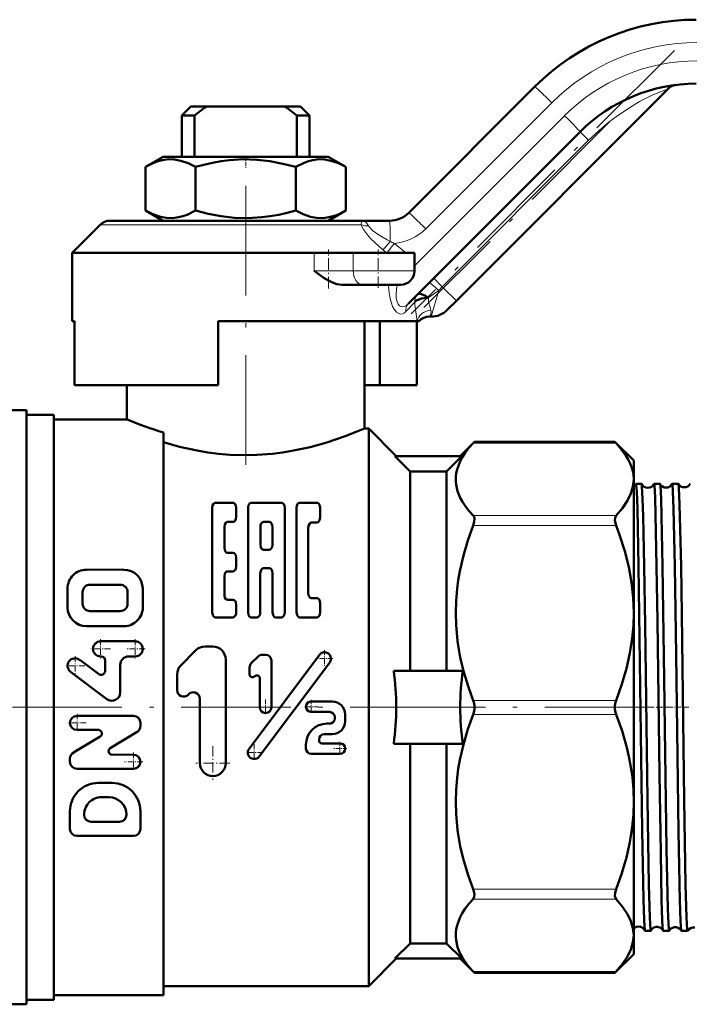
# Model space of a CAD drawing. Extents: x -1358 to 1757, y -1616 to 699.
# Tile 84 of 96: x 1540 to 1614, y -293 to -185. Entities that reach past the tile are written whole.
import ezdxf

# ---------------------------------------------------------------- set-up
doc = ezdxf.new("R2010")
doc.units = 0
doc.linetypes.add('DASHDOT', pattern=[18.5, 12, -3, 0.5, -3])

msp = doc.modelspace()

# ---------------------------------------------------------------- linework, layer by layer
at = {"color": 7, "linetype": 'DASHDOT', "lineweight": 18}
for p, q in [((1611.88, -188.71), (1583.07, -217.53)), ((1604.78, -196.53), (1584.44, -216.86)), ((1564.93, -203.55), (1564.93, -235.74)), ((1588.38, -260.6), (1522.98, -260.6)), ((1609.68, -260.6), (1584.86, -260.6)), ((1682.2, -260.6), (1609.86, -260.6))]:
    msp.add_line(p, q, dxfattribs=at)
at = {"color": 7, "lineweight": 50}
for p, q in [((1582.81, -206.47), (1596.61, -192.67)), ((1611.22, -192.91), (1588.01, -216.12)), ((1558.93, -194.85), (1557.93, -195.85)), ((1558.93, -194.85), (1560.64, -194.85)), ((1569.21, -194.85), (1560.64, -194.85)), ((1569.21, -194.85), (1570.93, -194.85)), ((1570.93, -194.85), (1571.93, -195.85)), ((1557.93, -195.85), (1559.33, -195.85)), ((1557.93, -195.85), (1557.93, -200.35)), ((1559.33, -200.35), (1559.33, -195.85)), ((1570.53, -195.85), (1571.93, -195.85)), ((1570.53, -200.35), (1570.53, -195.85)), ((1571.93, -195.85), (1571.93, -200.35)), ((1601.56, -197.62), (1582.73, -216.45)), ((1555.9, -200.35), (1553.96, -201.47)), ((1569.44, -200.35), (1555.9, -200.35)), ((1573.95, -200.35), (1569.44, -200.35)), ((1573.95, -200.35), (1575.9, -201.47)), ((1553.96, -201.47), (1553.96, -206.23)), ((1559.44, -201.47), (1559.44, -206.23)), ((1570.41, -201.47), (1570.41, -206.23)), ((1575.9, -201.47), (1575.9, -206.23)), ((1555.9, -207.35), (1553.96, -206.23)), ((1573.95, -207.35), (1575.9, -206.23)), ((1548.99, -207.79), (1545.93, -210.85)), ((1577.56, -207.35), (1550.05, -207.35)), ((1577.56, -207.35), (1580.69, -207.35)), ((1572.43, -210.85), (1545.93, -210.85)), ((1545.93, -218.35), (1545.93, -210.85)), ((1572.43, -210.85), (1576.72, -210.85)), ((1583.43, -210.85), (1576.72, -210.85)), ((1583.43, -212.85), (1583.43, -210.85)), ((1577.73, -214.35), (1575.45, -214.35)), ((1577.73, -214.35), (1581.93, -214.35)), ((1583.77, -215.41), (1583.76, -215.42)), ((1588.01, -216.12), (1587.01, -217.12)), ((1546.17, -218.35), (1545.93, -218.35)), ((1546.17, -225.35), (1546.17, -218.35)), ((1583.72, -218.35), (1561.93, -218.35)), ((1561.93, -218.35), (1561.93, -225.35)), ((1577.93, -218.35), (1577.93, -230.1)), ((1579.63, -225.35), (1579.63, -218.35)), ((1583.69, -225.35), (1583.69, -218.35)), ((1583.72, -218.35), (1583.93, -218.35)), ((1585.05, -217.85), (1585.24, -217.85)), ((1561.93, -225.35), (1546.17, -225.35)), ((1551.93, -229.1), (1551.93, -225.35)), ((1579.63, -225.35), (1577.93, -225.35)), ((1579.63, -225.35), (1583.69, -225.35)), ((1540.93, -228.1), (1537.82, -228.1)), ((1540.93, -228.1), (1540.93, -293.1)), ((1543.93, -228.6), (1540.93, -228.6)), ((1543.93, -228.6), (1543.93, -260.6)), ((1551.93, -229.1), (1543.93, -229.1)), ((1555.93, -230.53), (1555.93, -260.6)), ((1578.43, -230.1), (1577.93, -230.1)), ((1578.43, -230.1), (1578.43, -260.6)), ((1581.43, -233.1), (1578.43, -230.1)), ((1588.43, -233.1), (1589.99, -231.54)), ((1589.85, -231.69), (1589.99, -231.54)), ((1589.99, -231.54), (1605.37, -231.54)), ((1605.37, -231.54), (1605.51, -231.69)), ((1607.43, -233.6), (1605.37, -231.54)), ((1582.93, -234.78), (1581.27, -233.1)), ((1581.27, -233.1), (1588.59, -233.1)), ((1586.93, -234.78), (1588.59, -233.1)), ((1607.43, -233.6), (1607.43, -235.66)), ((1586.93, -234.78), (1582.93, -234.78)), ((1582.93, -234.78), (1582.93, -256.6)), ((1586.93, -234.78), (1586.93, -256.6)), ((1607.43, -235.66), (1607.43, -250.27)), ((1608.29, -236.14), (1607.68, -236.14)), ((1610.3, -236.14), (1609.66, -236.14)), ((1612.32, -236.14), (1611.65, -236.14)), ((1561.27, -238.78), (1561.27, -250.2)), ((1561.61, -238.23), (1563.54, -238.22)), ((1563.89, -238.77), (1563.89, -239.76)), ((1565.19, -238.77), (1565.19, -250.2)), ((1565.55, -238.21), (1568.86, -238.21)), ((1569.21, -238.77), (1569.21, -250.2)), ((1570.51, -238.77), (1570.51, -250.2)), ((1570.86, -238.21), (1572.74, -238.21)), ((1573.09, -238.77), (1573.09, -239.82)), ((1562.6, -240.88), (1562.6, -243.14)), ((1562.94, -240.32), (1563.54, -240.32)), ((1566.54, -240.88), (1566.54, -242.81)), ((1566.89, -240.32), (1567.52, -240.32)), ((1567.86, -240.88), (1567.86, -242.81)), ((1571.79, -240.93), (1571.79, -248.1)), ((1572.14, -240.37), (1572.74, -240.37)), ((1566.89, -243.36), (1567.52, -243.36)), ((1562.94, -243.69), (1563.54, -243.69)), ((1563.89, -244.25), (1563.89, -245.16)), ((1547.48, -245.54), (1551.59, -245.53)), ((1566.88, -245.38), (1567.52, -245.38)), ((1562.6, -246.27), (1562.6, -248.27)), ((1562.94, -245.72), (1563.54, -245.72)), ((1566.53, -245.94), (1566.53, -250.2)), ((1567.87, -245.94), (1567.87, -250.2)), ((1545.42, -249.66), (1545.42, -247.6)), ((1547.89, -247.19), (1551.18, -247.18)), ((1553.67, -249.65), (1553.65, -247.59)), ((1547.07, -249.25), (1547.07, -248.01)), ((1552, -249.24), (1552, -248.01)), ((1562.94, -248.83), (1563.54, -248.83)), ((1572.14, -248.66), (1572.74, -248.66)), ((1563.89, -249.38), (1563.89, -250.2)), ((1573.09, -249.22), (1573.09, -250.2)), ((1547.89, -250.07), (1551.18, -250.07)), ((1561.62, -250.76), (1563.54, -250.76)), ((1565.55, -250.76), (1566.18, -250.76)), ((1568.22, -250.76), (1568.86, -250.76)), ((1570.86, -250.76), (1572.74, -250.76)), ((1607.43, -250.27), (1607.43, -260.6)), ((1547.48, -251.72), (1551.6, -251.72)), ((1552.84, -253.38), (1549.04, -253.38)), ((1560.49, -253.94), (1561.32, -253.94)), ((1549.09, -255.03), (1549.04, -255.03)), ((1552.11, -255.03), (1552.84, -255.03)), ((1557.84, -256.01), (1559.49, -254.36)), ((1562.75, -266.7), (1562.74, -255.36)), ((1565.3, -265.14), (1573.01, -254.85)), ((1565.55, -255.78), (1566.29, -255.04)), ((1566.74, -254.85), (1567.11, -254.85)), ((1548.82, -256.95), (1546.75, -255.4)), ((1549.55, -255.49), (1549.55, -256.59)), ((1551.2, -255.95), (1551.2, -258.97)), ((1565.36, -256.23), (1565.36, -257)), ((1566.42, -265.98), (1574.14, -255.69)), ((1567.75, -255.49), (1567.75, -260.59)), ((1549.73, -259.7), (1545.76, -256.72)), ((1557.43, -258.72), (1557.43, -257.01)), ((1565.9, -257.23), (1565.93, -257.2)), ((1566.48, -257.42), (1566.48, -260.59)), ((1581.14, -256.6), (1588.72, -256.6)), ((1558.64, -259.22), (1558.7, -259.16)), ((1559.92, -266.7), (1559.91, -259.66)), ((1543.93, -260.6), (1543.93, -292.6)), ((1555.93, -260.6), (1555.93, -292.1)), ((1572.11, -259.95), (1574.4, -259.95)), ((1578.43, -260.6), (1578.43, -291.1)), ((1607.43, -260.6), (1607.43, -270.93)), ((1546.46, -261.54), (1552.64, -261.53)), ((1572.11, -261.1), (1574.12, -261.1)), ((1574.69, -261.68), (1574.69, -261.82)), ((1575.84, -262.11), (1575.84, -261.39)), ((1553.41, -262.3), (1553.41, -262.64)), ((1573.83, -262.39), (1574.12, -262.39)), ((1546.06, -265.56), (1549, -263.8)), ((1546.46, -263.08), (1548.8, -263.08)), ((1550.1, -265.07), (1553.04, -263.3)), ((1573.54, -263.54), (1574.4, -263.54)), ((1571.53, -264.69), (1571.53, -265.12)), ((1572.97, -264.12), (1572.97, -264.26)), ((1573.26, -264.55), (1575.26, -264.55)), ((1581.14, -264.6), (1588.72, -264.6)), ((1582.93, -264.6), (1582.93, -286.43)), ((1586.93, -264.6), (1586.93, -286.43)), ((1550.3, -265.79), (1552.64, -265.78)), ((1572.11, -265.69), (1575.26, -265.69)), ((1545.69, -266.23), (1545.69, -266.56)), ((1546.46, -267.34), (1552.64, -267.33)), ((1548.77, -268.88), (1550.32, -268.88)), ((1549.16, -270.43), (1549.94, -270.43)), ((1607.43, -270.93), (1607.43, -285.55)), ((1545.69, -273.91), (1545.68, -271.97)), ((1553.42, -273.9), (1553.42, -271.97)), ((1548.01, -273.13), (1551.1, -273.13)), ((1546.46, -274.68), (1552.64, -274.67)), ((1609.3, -285.06), (1608.67, -285.06)), ((1611.31, -285.06), (1610.66, -285.06)), ((1613.33, -285.06), (1612.64, -285.06)), ((1582.93, -286.43), (1581.27, -288.1)), ((1586.93, -286.43), (1582.93, -286.43)), ((1586.93, -286.43), (1588.59, -288.1)), ((1607.43, -285.55), (1607.43, -287.6)), ((1607.43, -287.6), (1605.37, -289.66)), ((1581.43, -288.1), (1578.43, -291.1)), ((1581.27, -288.1), (1588.59, -288.1)), ((1588.43, -288.1), (1589.99, -289.66)), ((1589.99, -289.66), (1589.85, -289.51)), ((1589.99, -289.66), (1605.37, -289.66)), ((1605.51, -289.51), (1605.37, -289.66)), ((1578.43, -291.1), (1555.93, -291.1)), ((1543.93, -292.6), (1540.93, -292.6)), ((1555.93, -292.1), (1543.93, -292.1)), ((1537.82, -293.1), (1540.93, -293.1))]:
    msp.add_line(p, q, dxfattribs=at)
at = {"color": 7, "lineweight": 18}
for p, q in [((1598.45, -194.44), (1584.65, -208.24)), ((1583.43, -212.29), (1599.86, -195.86)), ((1602.48, -198.55), (1601.56, -197.62)), ((1602.48, -198.55), (1586.46, -214.57)), ((1577.59, -207.79), (1548.99, -207.79)), ((1572.43, -212.85), (1572.43, -210.85)), ((1576.72, -212.85), (1576.72, -210.85)), ((1572.43, -212.85), (1576.72, -212.85)), ((1583.43, -212.85), (1576.72, -212.85)), ((1586.46, -214.57), (1585.54, -213.64)), ((1586.07, -214.97), (1584.91, -215.78)), ((1585.24, -217.85), (1586.07, -214.97)), ((1586.46, -214.57), (1586.07, -214.97)), ((1588.01, -216.12), (1586.46, -214.57)), ((1583.44, -216.27), (1582.47, -217.3)), ((1583.44, -216.27), (1583.47, -216.22)), ((1589.85, -231.69), (1605.51, -231.69)), ((1589.85, -239.62), (1605.51, -239.62)), ((1589.85, -240.7), (1605.51, -240.7)), ((1589.85, -259.84), (1605.51, -259.84)), ((1589.85, -261.37), (1605.51, -261.37)), ((1589.85, -280.5), (1605.51, -280.5)), ((1589.85, -281.58), (1605.51, -281.58)), ((1589.85, -289.51), (1605.51, -289.51))]:
    msp.add_line(p, q, dxfattribs=at)
at = {"color": 7, "linetype": 'DASHDOT', "lineweight": 18, "ltscale": 0.033697}
msp.add_line((1564.93, -200.24), (1564.93, -201.59), dxfattribs=at)
at = {"color": 7, "linetype": 'DASHDOT', "lineweight": 18, "ltscale": 0.106596}
msp.add_line((1574.01, -214.76), (1574.01, -210.5), dxfattribs=at)
at = {"color": 7, "linetype": 'DASHDOT', "lineweight": 18, "ltscale": 0.105015}
msp.add_line((1579.43, -214.7), (1579.43, -210.5), dxfattribs=at)
at = {"color": 7, "linetype": 'DASHDOT', "lineweight": 18, "ltscale": 0.053536}
for p, q in [((1549.04, -253.14), (1549.04, -255.28)), ((1552.84, -253.14), (1552.84, -255.28))]:
    msp.add_line(p, q, dxfattribs=at)
at = {"color": 7, "linetype": 'DASHDOT', "lineweight": 18, "ltscale": 0.053534}
for p, q in [((1550.12, -254.21), (1547.97, -254.21)), ((1553.91, -254.21), (1551.77, -254.21))]:
    msp.add_line(p, q, dxfattribs=at)
at = {"color": 7, "linetype": 'DASHDOT', "lineweight": 18, "ltscale": 0.053538}
msp.add_line((1546.25, -254.99), (1546.25, -257.13), dxfattribs=at)
at = {"color": 7, "linetype": 'DASHDOT', "lineweight": 18, "ltscale": 0.045602}
msp.add_line((1574.49, -255.27), (1572.66, -255.27), dxfattribs=at)
at = {"color": 7, "linetype": 'DASHDOT', "lineweight": 18, "ltscale": 0.0456}
for p, q in [((1573.57, -254.36), (1573.57, -256.18)), ((1565.86, -264.65), (1565.86, -266.47))]:
    msp.add_line(p, q, dxfattribs=at)
at = {"color": 7, "linetype": 'DASHDOT', "lineweight": 18, "ltscale": 0.053537}
msp.add_line((1547.32, -256.06), (1545.18, -256.06), dxfattribs=at)
at = {"color": 7, "linetype": 'DASHDOT', "lineweight": 18, "ltscale": 0.041455}
msp.add_line((1567.94, -260.59), (1566.29, -260.59), dxfattribs=at)
at = {"color": 7, "linetype": 'DASHDOT', "lineweight": 18, "ltscale": 0.041454}
msp.add_line((1567.11, -259.76), (1567.11, -261.42), dxfattribs=at)
at = {"color": 7, "linetype": 'DASHDOT', "lineweight": 18, "ltscale": 0.037311}
msp.add_line((1572.85, -260.53), (1571.36, -260.53), dxfattribs=at)
at = {"color": 7, "linetype": 'DASHDOT', "lineweight": 18, "ltscale": 0.037309}
for p, q in [((1572.11, -259.78), (1572.11, -261.27)), ((1575.26, -264.37), (1575.26, -265.87))]:
    msp.add_line(p, q, dxfattribs=at)
at = {"color": 7, "linetype": 'DASHDOT', "lineweight": 18, "ltscale": 0.040375}
msp.add_line((1609.44, -260.6), (1607.82, -260.6), dxfattribs=at)
at = {"color": 7, "linetype": 'DASHDOT', "lineweight": 18, "ltscale": 0.04129}
msp.add_line((1611.46, -260.6), (1609.81, -260.6), dxfattribs=at)
at = {"color": 7, "linetype": 'DASHDOT', "lineweight": 18, "ltscale": 0.042331}
msp.add_line((1613.48, -260.6), (1611.79, -260.6), dxfattribs=at)
at = {"color": 7, "linetype": 'DASHDOT', "lineweight": 18, "ltscale": 0.050248}
for p, q in [((1546.46, -261.31), (1546.46, -263.32)), ((1552.64, -265.55), (1552.64, -267.56))]:
    msp.add_line(p, q, dxfattribs=at)
at = {"color": 7, "linetype": 'DASHDOT', "lineweight": 18, "ltscale": 0.05025}
msp.add_line((1547.46, -262.31), (1545.45, -262.31), dxfattribs=at)
at = {"color": 7, "linetype": 'DASHDOT', "lineweight": 18, "ltscale": 0.092121}
msp.add_line((1561.33, -264.86), (1561.33, -268.54), dxfattribs=at)
at = {"color": 7, "linetype": 'DASHDOT', "lineweight": 18, "ltscale": 0.045599}
msp.add_line((1566.77, -265.56), (1564.95, -265.56), dxfattribs=at)
at = {"color": 7, "linetype": 'DASHDOT', "lineweight": 18, "ltscale": 0.037308}
msp.add_line((1576.01, -265.12), (1574.52, -265.12), dxfattribs=at)
at = {"color": 7, "linetype": 'DASHDOT', "lineweight": 18, "ltscale": 0.050247}
msp.add_line((1553.65, -266.56), (1551.64, -266.56), dxfattribs=at)
at = {"color": 7, "linetype": 'DASHDOT', "lineweight": 18, "ltscale": 0.09212}
msp.add_line((1563.18, -266.7), (1559.49, -266.7), dxfattribs=at)
at = {"color": 7, "lineweight": 18}
for points in [[(1611.22, -192.91), (1609.53, -193.59), (1608.07, -194.32), (1606.55, -195.24), (1605.53, -195.94), (1604.74, -196.54), (1603.96, -197.18), (1602.48, -198.55)], [(1577.56, -207.35), (1577.77, -207.37), (1577.96, -207.44), (1578.17, -207.59), (1578.4, -207.9)], [(1577.59, -207.79), (1577.6, -207.44), (1577.58, -207.37), (1577.57, -207.36), (1577.57, -207.35), (1577.56, -207.35)], [(1579.95, -210.54), (1579.07, -209.74), (1578.65, -209.33), (1578.27, -208.9), (1577.85, -208.32), (1577.7, -208.05), (1577.59, -207.79)], [(1578.4, -207.9), (1578.5, -208.07), (1578.83, -208.41), (1579.06, -208.59), (1579.56, -208.93), (1580.42, -209.44), (1580.76, -209.62)], [(1581.19, -217.04), (1581.02, -216.73), (1580.89, -216.38), (1580.74, -215.85), (1580.62, -214.97), (1580.59, -214.35)], [(1581.51, -214.35), (1581.44, -214.86), (1581.41, -215.36), (1581.43, -215.82), (1581.51, -216.22), (1581.63, -216.48), (1581.78, -216.67), (1581.92, -216.75), (1582.07, -216.78), (1582.27, -216.75), (1582.46, -216.67), (1582.73, -216.45)], [(1582.47, -217.3), (1582.31, -217.44), (1582.12, -217.53), (1581.92, -217.56), (1581.72, -217.52), (1581.45, -217.35), (1581.19, -217.04)]]:
    msp.add_lwpolyline(points, dxfattribs=at)
at = {"color": 7, "lineweight": 50}
for points in [[(1559.44, -201.47), (1558.64, -201.06), (1557.82, -200.78), (1557.15, -200.65), (1556.49, -200.63), (1555.82, -200.72), (1555.35, -200.84), (1554.88, -201.01), (1553.96, -201.47)], [(1570.41, -201.47), (1569.01, -201.11), (1567.59, -200.84), (1566.16, -200.67), (1564.66, -200.63), (1563.17, -200.72), (1562.23, -200.84), (1561.29, -201.01), (1560.36, -201.23), (1559.44, -201.47)], [(1575.9, -201.47), (1575.09, -201.06), (1574.27, -200.78), (1573.61, -200.65), (1572.94, -200.63), (1572.28, -200.72), (1571.81, -200.84), (1571.34, -201.01), (1570.41, -201.47)], [(1553.96, -206.23), (1554.77, -206.64), (1555.59, -206.93), (1556.25, -207.05), (1556.91, -207.07), (1557.58, -206.98), (1558.05, -206.86), (1558.52, -206.69), (1559.44, -206.23)], [(1559.44, -206.23), (1560.84, -206.59), (1562.26, -206.87), (1563.7, -207.03), (1565.19, -207.08), (1566.68, -206.98), (1567.63, -206.86), (1568.57, -206.69), (1569.49, -206.48), (1570.41, -206.23)], [(1570.41, -206.23), (1571.22, -206.64), (1572.04, -206.93), (1572.7, -207.05), (1573.37, -207.07), (1574.03, -206.98), (1574.51, -206.86), (1574.97, -206.69), (1575.9, -206.23)], [(1575.45, -214.35), (1574.93, -214.29), (1574.44, -214.12), (1574.13, -213.98), (1573.53, -213.63), (1572.97, -213.25), (1572.43, -212.85)], [(1583.77, -215.41), (1583.83, -215.37), (1583.99, -215.35), (1584.18, -215.39), (1584.61, -215.58), (1584.91, -215.78)], [(1583.47, -216.22), (1583.63, -216.08), (1583.88, -215.96), (1584.2, -215.87), (1584.72, -215.79), (1584.91, -215.78)], [(1555.93, -231.58), (1557.69, -232.08), (1559.63, -232.51), (1560.77, -232.7), (1561.94, -232.85), (1563.19, -232.96), (1564.46, -233.01), (1566.17, -232.98), (1567.87, -232.85), (1568.95, -232.72), (1569.99, -232.55), (1571.99, -232.12), (1573.81, -231.62), (1575.84, -230.93), (1577.05, -230.47), (1577.93, -230.1)], [(1589.85, -231.69), (1589.39, -232.21), (1588.98, -232.74), (1588.65, -233.25), (1588.38, -233.76), (1588.08, -234.57), (1587.99, -234.98), (1587.94, -235.39), (1587.93, -235.8), (1587.97, -236.21), (1588.14, -236.95), (1588.44, -237.68), (1588.69, -238.13), (1588.98, -238.57), (1589.39, -239.1), (1589.85, -239.62)], [(1607.43, -235.66), (1607.39, -235.08), (1607.26, -234.51), (1607.05, -233.92), (1606.84, -233.48), (1606.57, -233.04), (1605.89, -232.12), (1605.51, -231.69)], [(1605.51, -239.62), (1606.22, -238.79), (1606.75, -237.98), (1607.13, -237.2), (1607.35, -236.42), (1607.43, -235.66)], [(1607.96, -245.14), (1607.83, -238.88), (1607.76, -236.97), (1607.71, -236.24), (1607.69, -236.15), (1607.68, -236.15), (1607.68, -236.14), (1607.68, -236.14)], [(1608.57, -245.14), (1608.46, -239.7), (1608.41, -237.77), (1608.33, -236.39), (1608.31, -236.2), (1608.3, -236.15)], [(1609.94, -245.14), (1609.83, -239.55), (1609.77, -237.61), (1609.7, -236.31), (1609.68, -236.16), (1609.67, -236.15), (1609.67, -236.14), (1609.67, -236.14), (1609.66, -236.14)], [(1610.59, -245.14), (1610.48, -239.7), (1610.42, -237.77), (1610.35, -236.38), (1610.32, -236.19), (1610.31, -236.15)], [(1611.93, -245.14), (1611.8, -238.87), (1611.73, -236.96), (1611.68, -236.24), (1611.66, -236.15), (1611.65, -236.15), (1611.65, -236.14), (1611.65, -236.14)], [(1612.61, -245.14), (1612.46, -238.39), (1612.38, -236.58), (1612.35, -236.22), (1612.34, -236.16), (1612.33, -236.15)], [(1561.61, -238.23), (1561.54, -238.24), (1561.42, -238.33), (1561.31, -238.51), (1561.27, -238.78)], [(1563.89, -238.77), (1563.87, -238.57), (1563.79, -238.37), (1563.71, -238.29), (1563.62, -238.23), (1563.54, -238.22)], [(1565.55, -238.21), (1565.47, -238.23), (1565.35, -238.31), (1565.27, -238.43), (1565.22, -238.56), (1565.19, -238.77)], [(1569.21, -238.77), (1569.18, -238.57), (1569.1, -238.37), (1569.03, -238.29), (1568.93, -238.23), (1568.86, -238.21)], [(1570.86, -238.21), (1570.78, -238.23), (1570.66, -238.31), (1570.55, -238.5), (1570.51, -238.77)], [(1573.09, -238.77), (1573.07, -238.6), (1573.02, -238.44), (1572.94, -238.32), (1572.82, -238.23), (1572.74, -238.21)], [(1563.54, -240.32), (1563.65, -240.29), (1563.74, -240.22), (1563.82, -240.1), (1563.87, -239.97), (1563.89, -239.76)], [(1572.74, -240.37), (1572.88, -240.33), (1573.01, -240.16), (1573.07, -239.99), (1573.09, -239.82)], [(1589.85, -240.7), (1589.96, -240.3), (1589.98, -239.94), (1589.94, -239.76), (1589.85, -239.62)], [(1605.51, -239.62), (1605.39, -239.85), (1605.37, -240.17), (1605.46, -240.56), (1605.51, -240.7)], [(1562.6, -240.88), (1562.64, -240.59), (1562.75, -240.41), (1562.84, -240.35), (1562.94, -240.32)], [(1566.89, -240.32), (1566.8, -240.34), (1566.73, -240.38), (1566.64, -240.49), (1566.57, -240.68), (1566.54, -240.88)], [(1567.86, -240.88), (1567.84, -240.68), (1567.76, -240.49), (1567.67, -240.38), (1567.6, -240.34), (1567.52, -240.32)], [(1571.79, -240.93), (1571.84, -240.65), (1571.95, -240.47), (1572.04, -240.4), (1572.14, -240.37)], [(1589.85, -240.7), (1589.26, -242.34), (1588.77, -244), (1588.38, -245.69), (1588.21, -246.67), (1588.08, -247.65), (1587.97, -248.96), (1587.93, -250.28), (1587.97, -251.59), (1588.14, -253.38), (1588.44, -255.15), (1588.82, -256.74), (1589.29, -258.3), (1589.85, -259.84)], [(1607.43, -250.27), (1607.37, -248.61), (1607.19, -246.93), (1606.88, -245.23), (1606.45, -243.5), (1605.89, -241.72), (1605.51, -240.7)], [(1562.94, -243.69), (1562.81, -243.65), (1562.71, -243.55), (1562.65, -243.42), (1562.6, -243.14)], [(1566.54, -242.81), (1566.58, -243.07), (1566.67, -243.24), (1566.74, -243.31), (1566.89, -243.36)], [(1567.52, -243.36), (1567.67, -243.31), (1567.74, -243.23), (1567.82, -243.07), (1567.86, -242.81)], [(1563.89, -244.25), (1563.84, -243.96), (1563.77, -243.83), (1563.67, -243.73), (1563.54, -243.69)], [(1563.54, -245.72), (1563.67, -245.68), (1563.77, -245.58), (1563.84, -245.45), (1563.89, -245.16)], [(1566.53, -245.94), (1566.59, -245.65), (1566.66, -245.52), (1566.76, -245.42), (1566.88, -245.38)], [(1567.52, -245.38), (1567.65, -245.42), (1567.75, -245.52), (1567.82, -245.65), (1567.87, -245.94)], [(1608.66, -285.05), (1608.64, -284.96), (1608.61, -284.56), (1608.57, -283.86), (1608.5, -281.67), (1608.36, -274.05), (1608.15, -258.27), (1607.96, -245.14)], [(1609.3, -285.06), (1609.29, -285.06), (1609.29, -285.06), (1609.29, -285.06), (1609.28, -285.04), (1609.26, -284.9), (1609.18, -283.62), (1609.09, -279.98), (1608.93, -270.72), (1608.67, -251.56), (1608.57, -245.14)], [(1610.65, -285.05), (1610.64, -285.03), (1610.63, -284.97), (1610.59, -284.58), (1610.56, -283.9), (1610.49, -281.72), (1610.39, -276.54), (1610.26, -267.91), (1610.04, -251.14), (1609.94, -245.14)], [(1611.31, -285.06), (1611.31, -285.06), (1611.31, -285.06), (1611.3, -285.05), (1611.3, -285.03), (1611.26, -284.78), (1611.23, -284.3), (1611.17, -282.67), (1611.03, -276.11), (1610.84, -262.97), (1610.77, -257.47), (1610.59, -245.14)], [(1612.63, -285.05), (1612.63, -285.04), (1612.61, -284.98), (1612.58, -284.6), (1612.54, -283.92), (1612.47, -281.77), (1612.33, -274.23), (1612.07, -254.86), (1611.93, -245.14)], [(1613.33, -285.06), (1613.33, -285.06), (1613.33, -285.06), (1613.33, -285.06), (1613.32, -285.04), (1613.3, -284.9), (1613.22, -283.62), (1613.12, -279.99), (1612.96, -270.72), (1612.69, -250.39), (1612.61, -245.14)], [(1562.6, -246.27), (1562.65, -245.98), (1562.72, -245.85), (1562.82, -245.75), (1562.94, -245.72)], [(1562.94, -248.83), (1562.85, -248.8), (1562.77, -248.75), (1562.66, -248.6), (1562.61, -248.42), (1562.6, -248.27)], [(1563.89, -249.38), (1563.84, -249.08), (1563.77, -248.95), (1563.66, -248.86), (1563.54, -248.83)], [(1572.14, -248.66), (1572.05, -248.64), (1571.96, -248.58), (1571.88, -248.47), (1571.82, -248.33), (1571.79, -248.1)], [(1573.09, -249.22), (1573.06, -249.03), (1573, -248.85), (1572.91, -248.73), (1572.8, -248.67), (1572.74, -248.66)], [(1561.27, -250.2), (1561.32, -250.5), (1561.4, -250.63), (1561.5, -250.72), (1561.62, -250.76)], [(1563.54, -250.76), (1563.64, -250.74), (1563.72, -250.68), (1563.82, -250.54), (1563.88, -250.36), (1563.89, -250.2)], [(1565.19, -250.2), (1565.25, -250.5), (1565.32, -250.63), (1565.43, -250.72), (1565.55, -250.76)], [(1566.18, -250.76), (1566.27, -250.74), (1566.36, -250.68), (1566.44, -250.57), (1566.5, -250.43), (1566.53, -250.2)], [(1567.87, -250.2), (1567.93, -250.5), (1568, -250.63), (1568.1, -250.72), (1568.22, -250.76)], [(1568.86, -250.76), (1568.95, -250.74), (1569.03, -250.68), (1569.12, -250.57), (1569.18, -250.43), (1569.21, -250.2)], [(1570.51, -250.2), (1570.57, -250.5), (1570.64, -250.63), (1570.74, -250.72), (1570.86, -250.76)], [(1572.74, -250.76), (1572.83, -250.74), (1572.91, -250.68), (1573, -250.57), (1573.05, -250.43), (1573.09, -250.2)], [(1605.51, -259.84), (1606.14, -258.07), (1606.64, -256.36), (1607.01, -254.68), (1607.26, -253.04), (1607.39, -251.65), (1607.43, -250.27)], [(1589.85, -261.37), (1589.26, -263), (1588.77, -264.67), (1588.38, -266.36), (1588.21, -267.33), (1588.08, -268.31), (1587.97, -269.62), (1587.93, -270.94), (1587.97, -272.26), (1588.14, -274.04), (1588.44, -275.82), (1588.82, -277.4), (1589.29, -278.96), (1589.85, -280.5)], [(1607.43, -270.93), (1607.39, -269.6), (1607.28, -268.27), (1607.09, -266.95), (1606.9, -265.97), (1606.67, -264.99), (1606.15, -263.16), (1605.51, -261.37)], [(1605.51, -280.5), (1606.14, -278.74), (1606.64, -277.03), (1607.01, -275.35), (1607.26, -273.7), (1607.39, -272.32), (1607.43, -270.93)], [(1589.85, -281.58), (1589.97, -281.35), (1589.98, -281.04), (1589.93, -280.77), (1589.85, -280.5)], [(1605.51, -280.5), (1605.39, -280.91), (1605.37, -281.25), (1605.46, -281.52), (1605.51, -281.58)], [(1589.85, -281.58), (1589.39, -282.1), (1588.98, -282.63), (1588.65, -283.14), (1588.38, -283.65), (1588.08, -284.46), (1587.99, -284.87), (1587.94, -285.28), (1587.93, -285.69), (1587.97, -286.09), (1588.14, -286.84), (1588.44, -287.57), (1588.69, -288.02), (1588.98, -288.46), (1589.39, -288.99), (1589.85, -289.51)], [(1607.43, -285.55), (1607.35, -284.78), (1607.13, -284.01), (1606.75, -283.22), (1606.22, -282.42), (1605.51, -281.58)], [(1605.51, -289.51), (1606.22, -288.68), (1606.75, -287.87), (1607.13, -287.09), (1607.35, -286.31), (1607.43, -285.55)]]:
    msp.add_lwpolyline(points, dxfattribs=at)
for centre, radius, start, end in [((1614.28, -210.35), 25, 90, 135), ((1614.28, -210.35), 18, 90, 135), ((1612.28, -193.97), 1.5, 106.4959, 135), ((1612.28, -193.97), 1.5, 96.9877, 106.4816), ((1578.41, -219.56), 30.44, 125.7116, 128.8223), ((1551.45, -219.56), 30.44, 51.1777, 54.2884), ((1580.69, -204.35), 3, 270, 315), ((1550.05, -208.85), 1.5, 90, 135.0002), ((1581.93, -212.85), 1.5, 270, 360), ((1585.24, -215.35), 2.5, 270, 315), ((1585.05, -219.35), 1.5, 90, 138.1897), ((1568.23, -189.84), 42.51, 247.4576, 253.1848), ((1606.99, -235.9), 0.727, 307.1877, 339.1169), ((1607.69, -236.16), 0.0194, 116.8425, 173.082), ((1608.28, -236.16), 0.0154, 10.6459, 68.0823), ((1608.97, -235.85), 0.741, 203.8741, 270.3395), ((1608.98, -235.85), 0.74, 270.0459, 336.1586), ((1609.67, -236.16), 0.015, 112.0446, 169.4528), ((1610.3, -236.15), 0.0125, 14.6335, 72.1581), ((1610.97, -235.82), 0.742, 206.669, 270.3099), ((1610.98, -235.82), 0.742, 270.0891, 333.3438), ((1611.65, -236.15), 0.0122, 107.9755, 165.4969), ((1612.32, -236.15), 0.0106, 18.8139, 75.4966), ((1612.98, -235.78), 0.742, 209.5836, 270.2901), ((1612.98, -235.78), 0.742, 270.1141, 330.4273), ((1613.63, -236.15), 0.0102, 104.4989, 161.2933), ((1547.48, -247.6), 2.06, 90.0305, 180.0483), ((1551.59, -247.6), 2.06, 0.0483, 90.0305), ((1547.89, -248.01), 0.825, 90.0305, 180.0483), ((1551.18, -248.01), 0.825, 0.0483, 90.0305), ((1547.48, -249.66), 2.06, 180.0483, 270.0483), ((1547.89, -249.25), 0.825, 180.0483, 270.0483), ((1551.18, -249.25), 0.825, 270.0483, 0.0483), ((1551.6, -249.66), 2.06, 270.0483, 0.2228), ((1549.04, -254.21), 0.824, 90, 270), ((1552.84, -254.21), 0.824, 270, 90), ((1560.49, -255.36), 1.42, 90.0483, 135.0483), ((1561.32, -255.36), 1.42, 0.0483, 90.0483), ((1546.25, -256.06), 0.824, 53.1301, 233.1301), ((1549.09, -255.49), 0.458, 360, 89.7351), ((1552.11, -255.95), 0.915, 90, 180), ((1566.74, -255.49), 0.638, 90, 135), ((1567.11, -255.49), 0.638, 0, 90), ((1573.57, -255.27), 0.702, 323.1301, 143.1301), ((1558.84, -257.01), 1.42, 135.0483, 180.0483), ((1566, -256.23), 0.638, 135, 180), ((1549.09, -256.59), 0.458, 233.1301, 360), ((1565.68, -257), 0.319, 180, 315), ((1566.16, -257.42), 0.319, 360, 135), ((1553.42, -260.62), 28.01, 0.0381, 8.2482), ((1616.44, -260.62), 28.01, 171.7514, 179.9625), ((1550.28, -258.97), 0.915, 233.1301, 360), ((1558.14, -258.72), 0.709, 180.0483, 315.0483), ((1559.2, -259.66), 0.709, 0.0483, 135.0483), ((1567.11, -260.59), 0.638, 180, 360), ((1572.11, -260.53), 0.574, 90, 270), ((1574.4, -261.39), 1.43, 0, 90), ((1553.42, -260.58), 28.01, 351.7518, 359.9619), ((1616.44, -260.58), 28.01, 180.0375, 188.2483), ((1587.87, -260.6), 2.12, 359.9316, 21.0837), ((1587.87, -260.6), 2.12, 338.9165, 0.0679), ((1607.49, -260.6), 2.12, 158.9165, 180.0679), ((1607.49, -260.6), 2.12, 179.9316, 201.0838), ((1546.46, -262.31), 0.773, 90.0483, 270.0483), ((1552.64, -262.31), 0.773, 0.0483, 90.0483), ((1574.12, -261.68), 0.574, 0, 90), ((1574.12, -261.82), 0.574, 270, 360), ((1552.64, -262.64), 0.773, 301.012, 0.0483), ((1573.83, -264.69), 2.3, 90, 180), ((1574.4, -262.11), 1.43, 270, 0), ((1548.8, -263.47), 0.387, 301.012, 90.0483), ((1573.54, -264.12), 0.574, 90, 180), ((1573.26, -264.26), 0.287, 180, 270), ((1575.26, -265.12), 0.574, 270, 90), ((1546.46, -266.23), 0.773, 121.012, 180.0483), ((1550.3, -265.4), 0.387, 121.012, 270.0483), ((1552.64, -266.56), 0.773, 270.0483, 90.0483), ((1565.86, -265.56), 0.702, 143.1301, 323.1301), ((1572.11, -265.12), 0.574, 180, 270), ((1546.46, -266.56), 0.773, 180.0483, 270.0483), ((1561.33, -266.7), 1.42, 180.0483, 0.0483), ((1548.78, -271.97), 3.09, 90.0483, 180.0483), ((1550.32, -271.97), 3.09, 0.0483, 90.0483), ((1549.16, -272.36), 1.93, 90.0483, 180.0483), ((1549.94, -272.36), 1.93, 0.0483, 90.0483), ((1548, -272.36), 0.773, 180.0483, 270.0483), ((1551.1, -272.36), 0.773, 270.0483, 0.0483), ((1546.46, -273.91), 0.773, 180.0483, 270.0483), ((1552.64, -273.9), 0.773, 270.0483, 0.0483), ((1607.98, -285.34), 0.745, 79.1816, 137.3416), ((1607.98, -285.33), 0.738, 22.4355, 79.3744), ((1608.68, -285.05), 0.017, 188.6815, 245.6291), ((1609.98, -285.37), 0.742, 79.0915, 154.6984), ((1609.29, -285.05), 0.0139, 289.8303, 347.436), ((1609.98, -285.37), 0.739, 25.1829, 79.3349), ((1610.66, -285.05), 0.0135, 192.4925, 250.0623), ((1611.31, -285.05), 0.0114, 286.0212, 343.2849), ((1611.98, -285.4), 0.743, 79.1145, 151.8503), ((1611.98, -285.4), 0.74, 28.0492, 79.3059), ((1612.64, -285.05), 0.0111, 196.5941, 253.8445), ((1613.33, -285.05), 0.00979, 282.8922, 339.0277), ((1613.98, -285.44), 0.743, 79.1331, 148.8779)]:
    msp.add_arc(centre, radius, start, end, dxfattribs=at)
at = {"color": 7, "lineweight": 18}
for centre, radius, start, end in [((1614.36, -210.35), 22.5, 90, 134.9999), ((1614.36, -210.35), 20.5, 90.0024, 134.9976), ((1578.2, -206.28), 1.63, 247.8674, 277.0138), ((1580.76, -204.35), 5.5, 274.5443, 314.9999), ((1609.77, -232.7), 36.59, 141.3264, 143.3374), ((1591.25, -188.93), 23.2, 243.1263, 244.3276), ((1504.54, -306.38), 123.28, 50.7946, 51.5487), ((1595.95, -191.67), 24.74, 229.714, 230.8426), ((1584.55, -216.2), 1.11, 135.3381, 183.3765), ((1584.51, -216.14), 1.05, 136.2272, 184.3633), ((1606.21, -214.23), 22.86, 185.1259, 190.3991), ((1595.63, -214.2), 10.83, 188.3777, 195.8215), ((1584.53, -217.36), 0.713, 316.874, 17.3032)]:
    msp.add_arc(centre, radius, start, end, dxfattribs=at)
for centre, major_axis, ratio, start_param, end_param in [((1598.37, -194.44), (1.77, -1.77), 0.021599, 1.549201, 3.141593), ((1599.79, -195.86), (1.77, -1.77), 0.021599, 0, 1.549201), ((1584.57, -208.24), (-1.77, 1.77), 0.021599, 4.690793, 6.283185), ((1580.69, -209.85), (0, 2.5), 0.030539, 4.805551, 6.283185), ((1580.81, -209.48), (-0.96, -1.15), 0.036281, 0.434232, 1.479713), ((1577.73, -212.85), (0, 1.5), 0.677719, 1.570796, 3.141593), ((1586.07, -215.24), (1.06, -1.06), 0.125988, 1.696124, 3.141593), ((1583.58, -217.3), (0.849, -0.849), 0.862084, 3.141593, 4.000921), ((1585.21, -218.35), (1.47, 0.29), 0.794456, 1.415358, 2.898236)]:
    msp.add_ellipse(centre, major_axis=major_axis, ratio=ratio, start_param=start_param, end_param=end_param, dxfattribs=at)

doc.saveas('drawing.dxf')
